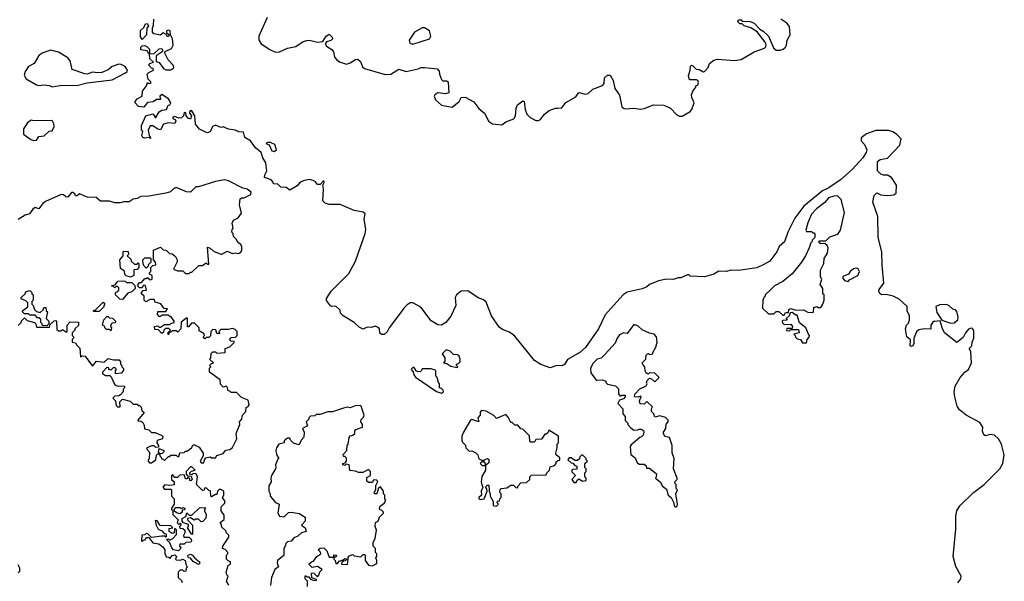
# Model space of a CAD drawing. Extents: x 2494106 to 2685573, y 758056 to 915185.
# Tile 212 of 256: x 2585518 to 2593049, y 822595 to 826891. Entities that reach past the tile are written whole.
import ezdxf

# ---------------------------------------------------------------- set-up
doc = ezdxf.new("R2010")
doc.units = 0

msp = doc.modelspace()

# ---------------------------------------------------------------- linework, layer by layer
at = {"layer": '0CON05XD'}
for points in [[(2592694, 822584), (2592717.5, 822615), (2592718.6, 822635), (2592677.4, 822707.4), (2592658.5, 822785), (2592679.1, 822995), (2592678.2, 823095), (2592685.6, 823135), (2592707.8, 823172.2), (2592814.2, 823275), (2592895.5, 823334.5), (2593014.5, 823455.5), (2593037.5, 823495), (2593048.8, 823561.2), (2593028.6, 823645), (2593005, 823684), (2592975, 823714), (2592941.7, 823718.3), (2592905, 823708.8), (2592892.5, 823715), (2592882.3, 823742.3), (2592884, 823775), (2592860.6, 823810.6), (2592756.2, 823865), (2592705, 823906.2), (2592688.6, 823935), (2592670, 824005), (2592665.8, 824045), (2592672.7, 824087.3), (2592710, 824155), (2592746.1, 824193.9), (2592776.2, 824215), (2592796.7, 824265), (2592791.7, 824351.7), (2592780, 824375), (2592800, 824395), (2592802.5, 824425), (2592816.1, 824453.9), (2592815, 824510), (2592805, 824527.5), (2592795, 824532.5), (2592775, 824522.5), (2592752.5, 824495), (2592735, 824460), (2592685, 824422.5), (2592592.5, 824495), (2592573, 824533), (2592558.3, 824588.3), (2592516.7, 824583.3), (2592505, 824582.5), (2592487.5, 824555), (2592487, 824523), (2592435, 824526.2), (2592395, 824517.5), (2592377, 824503), (2592357.5, 824455), (2592357, 824413), (2592350, 824395), (2592335, 824390), (2592330, 824395), (2592331.7, 824441.7), (2592303.8, 824463.8), (2592292.5, 824525), (2592300, 824555), (2592315, 824570), (2592322.5, 824595), (2592322.5, 824625), (2592306.7, 824665), (2592307, 824697), (2592245, 824753.3), (2592200, 824775), (2592145, 824790), (2592110, 824785), (2592096.4, 824796.4), (2592090, 824815), (2592091.7, 824828.3), (2592126.7, 824875), (2592113.8, 825013.8), (2592112.9, 825115), (2592083.8, 825225), (2592081.4, 825385), (2592043.3, 825495), (2592052.5, 825545), (2592073, 825567), (2592105, 825550), (2592154, 825546), (2592205, 825551.2), (2592222.5, 825565), (2592223.3, 825625), (2592185, 825682.5), (2592155, 825702.5), (2592125, 825702.5), (2592105, 825710), (2592080, 825735), (2592080, 825805), (2592098.3, 825821.7), (2592155, 825832.5), (2592248.8, 825931.2), (2592259.3, 825979.3), (2592223.3, 826015), (2592195, 826034), (2592165, 826044.2), (2592065, 826043.8), (2591995, 826016.7), (2591955, 825986.7), (2591954, 825965), (2591978.8, 825935), (2591997.5, 825895), (2591993.3, 825875), (2591965.8, 825834.2), (2591886, 825745), (2591795, 825665.7), (2591706.2, 825605), (2591658.9, 825581.1), (2591515, 825464), (2591447.3, 825372.7), (2591392.5, 825265), (2591368.3, 825191.7), (2591327.5, 825155), (2591310, 825115), (2591255.9, 825044.1), (2591205, 825016.2), (2591156.8, 824993.2), (2591015, 824971.4), (2590956.1, 824973.9), (2590923.6, 824963.6), (2590865, 824966.2), (2590825.9, 824944.1), (2590755, 824923.3), (2590645, 824930), (2590635, 824940), (2590625, 824940), (2590575, 824917.5), (2590555, 824917.5), (2590515, 824902.5), (2590465, 824906.2), (2590405, 824894.2), (2590336.2, 824865), (2590313.7, 824846.3), (2590278.3, 824831.7), (2590163.9, 824806.1), (2590133.9, 824786.1), (2589996.2, 824633.8), (2589944, 824525), (2589845, 824382.5), (2589801.2, 824345), (2589708.3, 824291.7), (2589685, 824252.5), (2589665, 824243.3), (2589625, 824246.7), (2589575, 824228), (2589505, 824253.1), (2589455, 824284.3), (2589305, 824470), (2589265, 824500), (2589210.8, 824520.8), (2589185, 824540), (2589126.6, 824626.6), (2589085, 824730), (2589065, 824747.1), (2589025, 824764.2), (2588945, 824816), (2588895, 824814.3), (2588858, 824785), (2588849.2, 824765), (2588852.5, 824705), (2588815, 824623.8), (2588777.5, 824575), (2588745, 824554.3), (2588715, 824555.8), (2588665, 824587.5), (2588585, 824692.5), (2588525, 824724.3), (2588505, 824724), (2588481.5, 824708.5), (2588455, 824683.8), (2588422.2, 824637.8), (2588343.3, 824535), (2588328, 824502), (2588305, 824483.3), (2588285, 824482.5), (2588273, 824493), (2588270, 824525), (2588255, 824540), (2588237, 824547), (2588205, 824537.5), (2588175, 824540), (2588145, 824522.5), (2588115, 824538.8), (2588075, 824573.8), (2587992.5, 824625), (2587972.5, 824645), (2587968.3, 824668.3), (2587935, 824700), (2587905, 824697.5), (2587895, 824702.5), (2587864, 824744), (2587865, 824757.5), (2587901.2, 824815), (2588035, 824950), (2588087.4, 825042.6), (2588161.1, 825255), (2588164.3, 825285), (2588152.5, 825365), (2588161.2, 825405), (2588145, 825418.8), (2588075, 825431.2), (2587967.9, 825477.9), (2587885, 825478), (2587855, 825486.2), (2587836.4, 825506.4), (2587841.2, 825595), (2587837.5, 825625), (2587847.5, 825645), (2587845, 825660), (2587815, 825630), (2587795, 825630), (2587780, 825650), (2587761.7, 825661.7), (2587735, 825668), (2587695, 825662), (2587661.9, 825648.1), (2587639.3, 825620.7), (2587585, 825587.5), (2587557, 825607), (2587515, 825610), (2587491.7, 825631.7), (2587460, 825635), (2587457, 825647), (2587440, 825665), (2587390, 825685), (2587392.5, 825705), (2587407.5, 825735), (2587401.2, 825795), (2587378, 825835), (2587364.1, 825874.1), (2587320.7, 825910.7), (2587283.9, 825963.9), (2587240.7, 825990.7), (2587230, 826030), (2587195, 826032.5), (2587167, 826047), (2587115, 826053.8), (2587075, 826071.2), (2587055, 826066.7), (2587015, 826084), (2586991.2, 826075), (2586975.8, 826034.2), (2586955, 826026.2), (2586935, 826034), (2586893.3, 826053.3), (2586861.7, 826091.7), (2586856.2, 826155), (2586835, 826192.5), (2586825, 826197.5), (2586817.5, 826185), (2586817.5, 826175), (2586832.5, 826155), (2586825, 826130), (2586807, 826137), (2586790, 826155), (2586787.5, 826177.5), (2586775, 826180), (2586770, 826155), (2586755, 826140), (2586735, 826137.5), (2586705, 826150), (2586690, 826145), (2586690, 826135), (2586706.7, 826126.7), (2586712.5, 826115), (2586705, 826097.5), (2586655, 826102.5), (2586617.5, 826092.5), (2586595, 826047.5), (2586575, 826052.5), (2586535, 826080), (2586515, 826080), (2586500, 826045), (2586507.5, 826005), (2586516.7, 825996.7), (2586517, 825983), (2586505, 825990), (2586474.1, 825984.1), (2586460.5, 825990.5), (2586452.5, 826005), (2586460, 826035), (2586450, 826045), (2586448.3, 826081.7), (2586482.5, 826155), (2586535, 826170), (2586550, 826155), (2586551.7, 826141.7), (2586558.3, 826141.7), (2586583.6, 826186.4), (2586605, 826200), (2586640, 826205), (2586653.3, 826236.7), (2586665, 826240), (2586672.5, 826255), (2586655.9, 826285.9), (2586605, 826317.5), (2586590, 826305), (2586595, 826280), (2586565, 826280), (2586538, 826262), (2586495, 826256.7), (2586467, 826223), (2586426.4, 826226.4), (2586400, 826255), (2586400, 826265), (2586417.5, 826285), (2586453.8, 826306.2), (2586456.7, 826345), (2586487.5, 826385), (2586495, 826410), (2586502.5, 826402.5), (2586520, 826405), (2586520, 826415), (2586500, 826435), (2586493, 826473), (2586505, 826487.5), (2586540, 826505), (2586538.3, 826518.3), (2586525, 826520), (2586502.5, 826545), (2586513, 826557), (2586540, 826565), (2586512, 826592), (2586510, 826630), (2586547, 826633), (2586585, 826666.7), (2586605, 826670), (2586612.5, 826655), (2586607.5, 826645), (2586562.5, 826615), (2586561.7, 826571.7), (2586585, 826562.5), (2586618.3, 826518.3), (2586635, 826506.7), (2586675, 826507.5), (2586697, 826523), (2586695, 826540), (2586654.2, 826584.2), (2586627.5, 826635), (2586631.2, 826648.8), (2586680, 826670), (2586692.5, 826695), (2586687.5, 826745), (2586670, 826775), (2586667.5, 826805), (2586655, 826810), (2586640, 826805), (2586641.7, 826791.7), (2586660, 826775), (2586655, 826762.5), (2586645, 826762.5), (2586638.3, 826778.3), (2586615, 826790), (2586595, 826772.5), (2586543.9, 826783.9), (2586533.3, 826795), (2586532.5, 826825), (2586541.7, 826848.3), (2586542.5, 826895)], [(2586455, 826740), (2586440.7, 826760.7), (2586443, 826807), (2586468.3, 826831.7), (2586480.7, 826859.3), (2586491.7, 826861.7), (2586502.5, 826845), (2586490, 826825), (2586486.7, 826775), (2586455, 826740)], [(2587411.7, 826908.3), (2587345.7, 826765), (2587345.8, 826735.8), (2587365.8, 826705.8), (2587431.7, 826661.7), (2587475, 826642), (2587505.7, 826644.3), (2587565, 826672), (2587630, 826685), (2587687.1, 826722.9), (2587715, 826732.9), (2587735, 826734.2), (2587795, 826720), (2587836.1, 826723.9), (2587862.5, 826765), (2587885, 826780), (2587908.3, 826758.3), (2587910, 826745), (2587897.7, 826732.3), (2587865, 826722.5), (2587853.8, 826705), (2587865, 826688.8), (2587905, 826663.8), (2587917.5, 826645), (2587926.7, 826605), (2587943, 826583), (2587965, 826569.2), (2588018.3, 826551.7), (2588045, 826561.2), (2588085, 826587.5), (2588105, 826590), (2588125, 826570), (2588140.3, 826530.3), (2588155, 826517.5), (2588312.7, 826472.7), (2588356.6, 826473.4), (2588417, 826513), (2588475, 826494), (2588564.5, 826515.5), (2588585, 826525.8), (2588615, 826526), (2588710, 826515), (2588725, 826496.7), (2588727.5, 826475), (2588745, 826432.5), (2588755, 826423.3), (2588783, 826423), (2588796.1, 826416.1), (2588799.3, 826330.7), (2588775, 826323.3), (2588715, 826332), (2588693.5, 826316.5), (2588688.6, 826305), (2588698.3, 826278.3), (2588745, 826236.2), (2588825, 826222), (2588878.8, 826265), (2588893.9, 826296.1), (2588925, 826298.8), (2588992.1, 826262.1), (2589030.3, 826210.3), (2589075, 826173.3), (2589103.8, 826115), (2589135, 826093.3), (2589205, 826086.7), (2589235, 826110), (2589296.8, 826133.2), (2589311.2, 826155), (2589316.4, 826213.6), (2589325, 826240), (2589365, 826270), (2589376.7, 826265), (2589384.1, 826204.1), (2589397.7, 826167.7), (2589421.5, 826141.5), (2589465, 826120.8), (2589485, 826120), (2589501.7, 826128.3), (2589532.4, 826167.6), (2589566.7, 826195), (2589615, 826214), (2589634.2, 826214.2), (2589665, 826216.7), (2589695, 826257.5), (2589770.5, 826299.5), (2589795, 826333.3), (2589842.3, 826322.3), (2589865, 826326.2), (2589901.7, 826358.3), (2589975, 826387.5), (2589987, 826403), (2589990, 826445), (2590013.3, 826466.7), (2590035, 826467.5), (2590056.4, 826426.4), (2590070, 826365), (2590105, 826312.5), (2590124, 826225), (2590135, 826214), (2590148.8, 826208.8), (2590215, 826214.3), (2590265, 826207.5), (2590295, 826212.5), (2590365, 826238.6), (2590445, 826238.1), (2590494.6, 826214.6), (2590545, 826162), (2590565, 826152), (2590585, 826154), (2590645, 826188), (2590659.2, 826205), (2590676.7, 826255), (2590658.8, 826295), (2590656.7, 826315), (2590667.5, 826345), (2590690, 826375), (2590690, 826385), (2590705, 826392.5), (2590710.7, 826409.3), (2590705, 826426.7), (2590695, 826430), (2590641.7, 826431.7), (2590633.3, 826465), (2590646.1, 826503.9), (2590647.5, 826535), (2590655, 826542.5), (2590665, 826540), (2590692.3, 826512.3), (2590715, 826508.8), (2590745, 826491.2), (2590755, 826493.8), (2590784.2, 826525), (2590794.4, 826555.6), (2590828.3, 826581.7), (2590855, 826589.2), (2590985, 826578.1), (2591035, 826585.6), (2591135.5, 826644.5), (2591215, 826672.5), (2591225, 826683.3), (2591227.3, 826697.3), (2591220, 826720), (2591158, 826798), (2591109.5, 826829.5), (2591060, 826845), (2591045, 826860), (2591025, 826860), (2591010, 826875), (2591015, 826890), (2591035, 826890), (2591045, 826880), (2591105, 826876.7), (2591135, 826863.3), (2591178.3, 826818.3), (2591205, 826803.3), (2591245.5, 826765.5), (2591284.3, 826675), (2591305, 826658), (2591335, 826657.5), (2591356.7, 826665), (2591375, 826680), (2591383.3, 826695), (2591386.7, 826735), (2591411.2, 826775), (2591405, 826837.5), (2591385.5, 826865.5), (2591340, 826895)], [(2588525, 826703.3), (2588652.5, 826745), (2588663.3, 826765), (2588652.5, 826805), (2588615, 826827.5), (2588595, 826827.5), (2588537.5, 826795), (2588497, 826733), (2588500.7, 826710.7), (2588525, 826703.3)], [(2585765, 826377.5), (2585795, 826383.3), (2585845, 826390), (2585955, 826387.5), (2586035, 826406.7), (2586225, 826430), (2586327.5, 826485), (2586340, 826495), (2586342.5, 826505), (2586324, 826534), (2586295, 826548.8), (2586275, 826550), (2586226.1, 826533.9), (2586193.6, 826506.4), (2586145, 826487.5), (2586115, 826484), (2586075, 826490), (2586035, 826473.8), (2586015, 826475.7), (2585919.2, 826509.2), (2585902.5, 826575), (2585885, 826600), (2585813.6, 826643.6), (2585755, 826657.5), (2585695, 826636.7), (2585664.1, 826615.9), (2585627.5, 826555), (2585585, 826532.5), (2585560, 826495), (2585553, 826467), (2585568.3, 826438.3), (2585645, 826393.3), (2585665, 826387.5), (2585705, 826392.5), (2585746.4, 826386.4), (2585765, 826377.5)], [(2586510, 826630), (2586505, 826630), (2586491.7, 826651.7), (2586445, 826660), (2586445, 826680), (2586455, 826690), (2586475, 826692.5), (2586493, 826683), (2586510, 826665), (2586510, 826630)], [(2585625, 825967.5), (2585645, 825970), (2585665, 825997.5), (2585705, 826002.5), (2585743, 826037), (2585765, 826040), (2585782.5, 826075), (2585780, 826095), (2585765, 826120), (2585625, 826117.5), (2585605, 826122.5), (2585577, 826103), (2585546.7, 826055), (2585547.5, 826015), (2585602.5, 825975), (2585625, 825967.5)], [(2587465, 825883.3), (2587482.5, 825895), (2587470, 825935), (2587435, 825952.5), (2587415, 825952.5), (2587400, 825945), (2587425, 825932.5), (2587447, 825887), (2587465, 825883.3)], [(2586925, 823500), (2586930, 823525), (2586941.7, 823538.3), (2586975, 823547.5), (2586985, 823540), (2587015, 823540), (2587025, 823557.5), (2587075, 823572.5), (2587095, 823597.5), (2587125, 823602.5), (2587145, 823617.5), (2587177.5, 823685), (2587172.5, 823725), (2587202.5, 823795), (2587200, 823815), (2587217.5, 823835), (2587223, 823867), (2587247.5, 823895), (2587250, 823925), (2587265, 823932.5), (2587272.5, 823945), (2587265, 823980), (2587215, 824000), (2587175, 824040), (2587135, 824040), (2587125, 824050), (2587111.7, 824051.7), (2587108.3, 824078.3), (2587097.5, 824087.5), (2587075, 824080), (2587053, 824103), (2587050, 824135), (2586970, 824195), (2586970, 824225), (2586980, 824235), (2586970, 824245), (2586981.7, 824258.3), (2587000, 824265), (2586970, 824295), (2586980, 824305), (2586981.7, 824338.3), (2586995, 824350), (2587015, 824350), (2587025, 824340), (2587090, 824345), (2587090, 824375), (2587125, 824387.5), (2587158.3, 824421.7), (2587158.3, 824428.3), (2587135, 824432.5), (2587123.6, 824446.4), (2587135, 824460), (2587168.3, 824461.7), (2587180, 824475), (2587180, 824505), (2587165, 824520), (2587145, 824527.5), (2587115, 824520), (2587055, 824520), (2587040, 824505), (2587048.3, 824491.7), (2587025, 824490), (2587018.3, 824518.3), (2586995, 824520), (2586980, 824505), (2586978.3, 824471.7), (2586965, 824460), (2586945, 824460), (2586935, 824450), (2586920, 824465), (2586930, 824475), (2586928.3, 824488.3), (2586891.7, 824511.7), (2586890, 824535), (2586855, 824570), (2586831.7, 824568.3), (2586808.3, 824541.7), (2586801.7, 824541.7), (2586800, 824605), (2586795, 824610), (2586751.7, 824578.3), (2586750, 824525), (2586728.3, 824501.7), (2586715, 824510), (2586685, 824510), (2586675, 824500), (2586660, 824500), (2586655, 824480), (2586650, 824495), (2586670, 824515), (2586658.3, 824528.3), (2586631.7, 824528.3), (2586620, 824515), (2586618.3, 824501.7), (2586605, 824490), (2586578.3, 824518.3), (2586551.7, 824521.7), (2586550, 824545), (2586575, 824550), (2586585, 824540), (2586595, 824540), (2586625, 824560), (2586665, 824560), (2586673, 824567), (2586700, 824575), (2586700, 824585), (2586675, 824620), (2586665, 824620), (2586655, 824630), (2586605, 824630), (2586595, 824620), (2586585, 824620), (2586572.5, 824635), (2586575, 824660), (2586635, 824660), (2586648.3, 824678.3), (2586621.7, 824681.7), (2586598.3, 824718.3), (2586555, 824730), (2586545, 824750), (2586515, 824750), (2586481.7, 824731.7), (2586470, 824745), (2586470, 824775), (2586450, 824795), (2586450, 824805), (2586461.7, 824818.3), (2586487, 824823), (2586480, 824855), (2586475, 824860), (2586461.7, 824858.3), (2586455, 824840), (2586435, 824840), (2586420, 824855), (2586435, 824880), (2586448.3, 824881.7), (2586475, 824910), (2586485, 824910), (2586495, 824920), (2586515, 824900), (2586530, 824905), (2586530, 824935), (2586510, 824945), (2586510, 824955), (2586520, 824965), (2586520, 824995), (2586535, 825010), (2586560, 825015), (2586556.7, 825036.7), (2586540, 825055), (2586541.7, 825128.3), (2586595, 825150), (2586615, 825130), (2586638.3, 825128.3), (2586662.5, 825102.5), (2586685, 825100), (2586709.3, 825079.3), (2586722.5, 825055), (2586721.7, 825038.3), (2586693, 824983), (2586725, 824970), (2586765, 824970), (2586785, 824950), (2586815, 824950), (2586825, 824960), (2586835, 824960), (2586888.3, 825011.7), (2586915, 825010), (2586945, 825030), (2586955, 825020), (2586965, 825020), (2586955, 825150), (2586975, 825142.5), (2587000.5, 825120.5), (2587055, 825097.5), (2587065, 825097.5), (2587105, 825120), (2587145, 825103.3), (2587165, 825107.5), (2587195, 825102.5), (2587205, 825107.5), (2587216.4, 825123.6), (2587217.5, 825155), (2587207.5, 825175), (2587187, 825187), (2587175, 825210), (2587153, 825233), (2587150, 825255), (2587140, 825265), (2587143, 825287), (2587150, 825295), (2587142.5, 825335), (2587153.6, 825356.4), (2587190, 825375), (2587215, 825410), (2587200, 825475), (2587205, 825520), (2587213, 825527), (2587235, 825527.5), (2587285, 825552.5), (2587287.5, 825572.5), (2587257.5, 825595), (2587225, 825602), (2587115, 825658), (2587085, 825666), (2587015.9, 825654.1), (2586885, 825613.3), (2586865, 825612.5), (2586825, 825572.5), (2586793.6, 825573.6), (2586715, 825606.7), (2586695, 825597.5), (2586670, 825575), (2586635, 825563.3), (2586505, 825540), (2586445, 825537.5), (2586415, 825522.5), (2586385, 825517.5), (2586355, 825497.5), (2586315, 825497.5), (2586285, 825490), (2586245, 825490), (2586205, 825502.5), (2586135, 825502.5), (2586101.7, 825531.7), (2586035, 825532.5), (2585975, 825560), (2585957, 825543), (2585945, 825542.5), (2585938.3, 825558.3), (2585925, 825570), (2585915, 825570), (2585885, 825532.5), (2585870, 825535), (2585851.7, 825551.7), (2585835, 825552.5), (2585715, 825501.2), (2585694.3, 825485.7), (2585665, 825443.3), (2585635, 825453.3), (2585618.3, 825441.7), (2585593.6, 825406.4), (2585560, 825395), (2585505, 825362.5)], [(2591365, 824630), (2591375, 824650), (2591398.3, 824651.7), (2591400, 824675), (2591415, 824682.5), (2591455, 824670), (2591511.7, 824671.7), (2591545, 824652.5), (2591585, 824650), (2591590, 824655), (2591591.7, 824688.3), (2591615, 824697.5), (2591625, 824690), (2591645, 824690), (2591660, 824715), (2591670, 824745), (2591670, 824785), (2591660, 824795), (2591660, 824835), (2591640, 824865), (2591652.5, 824905), (2591642.5, 824925), (2591642.5, 824975), (2591667.5, 825025), (2591670, 825065), (2591697.5, 825105), (2591701.2, 825145), (2591695, 825162.5), (2591675, 825180), (2591645, 825177.5), (2591632.5, 825185), (2591630, 825195), (2591635, 825200), (2591685, 825200), (2591715, 825230), (2591775, 825250), (2591795, 825280), (2591827.5, 825415), (2591800, 825515), (2591772.5, 825542.5), (2591745, 825542), (2591705, 825527.5), (2591676.7, 825493.3), (2591612, 825445), (2591575, 825403.3), (2591545, 825337.5), (2591531.7, 825281.7), (2591535, 825270), (2591575, 825270), (2591585, 825260), (2591595, 825260), (2591600, 825255), (2591600, 825225), (2591580, 825205), (2591580, 825195), (2591570, 825185), (2591557.5, 825145), (2591527.5, 825085), (2591497.5, 825035), (2591425, 824947.5), (2591355, 824887.5), (2591290, 824855), (2591260, 824825), (2591220, 824785), (2591220, 824775), (2591210, 824765), (2591202.5, 824745), (2591200, 824685), (2591245, 824640), (2591285, 824640), (2591305, 824660), (2591325, 824660), (2591355, 824630), (2591365, 824630)], [(2586365, 824922.5), (2586331.7, 824931.7), (2586323, 824943), (2586318.3, 824968.3), (2586288.3, 824988.3), (2586282.5, 825055), (2586310, 825085), (2586310, 825115), (2586315, 825120), (2586348.3, 825118.3), (2586350, 825095), (2586340, 825085), (2586368.3, 825058.3), (2586370, 825045), (2586395, 825020), (2586415, 825020), (2586425, 825030), (2586430, 825025), (2586430, 824995), (2586415, 824980), (2586391.7, 824978.3), (2586390, 824935), (2586365, 824922.5)], [(2586485, 824990), (2586470, 825005), (2586463, 825023), (2586460, 825055), (2586475, 825070), (2586515, 825070), (2586520, 825065), (2586520, 825035), (2586501.7, 825018.3), (2586498.3, 825001.7), (2586485, 824990)], [(2591855, 824887.5), (2591865, 824900), (2591927.5, 824935), (2591942.5, 824965), (2591930, 824985), (2591915, 824990), (2591895, 824986.2), (2591870, 824965), (2591856.7, 824943.3), (2591813.9, 824926.1), (2591812.5, 824915), (2591827, 824897), (2591855, 824887.5)], [(2586305, 824750), (2586282.5, 824752.5), (2586250, 824785), (2586250, 824805), (2586268.3, 824811.7), (2586277, 824823), (2586275, 824840), (2586265, 824850), (2586255, 824850), (2586245, 824840), (2586235, 824850), (2586221.7, 824851.7), (2586221.7, 824858.3), (2586248.3, 824861.7), (2586268.3, 824891.7), (2586305, 824892.5), (2586325, 824890), (2586335, 824880), (2586375, 824880), (2586398.3, 824858.3), (2586400, 824835), (2586375, 824810), (2586345, 824800), (2586305, 824750)], [(2585725, 824550), (2585691.7, 824551.7), (2585690, 824565), (2585680, 824575), (2585678.3, 824598.3), (2585665, 824610), (2585655, 824610), (2585635, 824630), (2585595, 824630), (2585585, 824640), (2585555, 824640), (2585540, 824655), (2585540, 824665), (2585580, 824695), (2585580, 824725), (2585565, 824740), (2585530, 824755), (2585530, 824765), (2585560, 824795), (2585565, 824810), (2585595, 824820), (2585610, 824805), (2585610, 824795), (2585620, 824785), (2585620, 824745), (2585610, 824735), (2585610, 824715), (2585620, 824705), (2585630, 824675), (2585645, 824660), (2585675, 824650), (2585698.3, 824671.7), (2585701.7, 824688.3), (2585718.3, 824688.3), (2585720, 824665), (2585730, 824655), (2585720, 824605), (2585740, 824585), (2585740, 824565), (2585725, 824550)], [(2586125, 824660), (2586085, 824660), (2586080, 824665), (2586098.3, 824671.7), (2586155, 824730), (2586170, 824715), (2586160, 824705), (2586160, 824695), (2586125, 824660)], [(2592640.7, 824570.7), (2592665, 824573.3), (2592692.5, 824595), (2592696.7, 824615), (2592685, 824660), (2592675, 824672.5), (2592655, 824676.7), (2592625, 824703.8), (2592605, 824712), (2592555, 824708.8), (2592525, 824697.5), (2592532.3, 824652.3), (2592571.7, 824591.7), (2592640.7, 824570.7)], [(2585505, 824552.5), (2585530, 824575), (2585531.7, 824588.3), (2585555, 824610), (2585575, 824590), (2585630, 824575), (2585640, 824565), (2585645, 824540), (2585745, 824540), (2585751.7, 824558.3), (2585781.7, 824588.3), (2585795, 824590), (2585800, 824585), (2585801.7, 824521.7), (2585815, 824510), (2585835, 824510), (2585845, 824520), (2585875, 824500), (2585880, 824505), (2585880, 824555), (2585905, 824580), (2585968.3, 824578.3), (2585968.3, 824551.7), (2585940, 824525), (2585940, 824515), (2585920, 824495), (2585920, 824475), (2585930, 824465), (2585930, 824455), (2585920, 824445), (2585920, 824425), (2585945, 824420), (2585955, 824400), (2585978.3, 824378.3), (2585981.7, 824311.7), (2585995, 824320), (2586018.3, 824318.3), (2586075, 824240), (2586105, 824280), (2586165, 824270), (2586195, 824300), (2586235, 824290), (2586278.3, 824288.3), (2586290, 824275), (2586290, 824255), (2586300, 824245), (2586300, 824235), (2586311.7, 824221.7), (2586311.7, 824208.3), (2586295, 824187.5), (2586251.7, 824181.7), (2586250, 824205), (2586257.5, 824215), (2586245, 824230), (2586231.7, 824228.3), (2586215, 824210), (2586200, 824215), (2586198.3, 824228.3), (2586185, 824230), (2586150, 824195), (2586150, 824185), (2586175, 824170), (2586208.3, 824168.3), (2586218.3, 824158.3), (2586243, 824103), (2586255, 824092.5), (2586275, 824087.5), (2586315, 824090), (2586320, 824085), (2586320, 824075), (2586310, 824065), (2586310, 824045), (2586289.3, 824020.7), (2586275, 824012.5), (2586245, 824010), (2586230, 823995), (2586250, 823975), (2586255, 823940), (2586265, 823930), (2586285, 823930), (2586283, 823967), (2586305, 823987.5), (2586361.7, 823971.7), (2586385, 823950), (2586415, 823950), (2586425, 823940), (2586435, 823940), (2586447, 823927), (2586451.7, 823901.7), (2586470, 823885), (2586421.7, 823828.3), (2586421.7, 823821.7), (2586445, 823820), (2586459.3, 823809.3), (2586469.3, 823789.3), (2586471.7, 823761.7), (2586505, 823752.5), (2586525, 823732.5), (2586555, 823732.5), (2586605, 823710), (2586611.7, 823701.7), (2586610, 823685), (2586568.3, 823671.7), (2586567.5, 823655), (2586580, 823635), (2586578.3, 823621.7), (2586558.3, 823618.3), (2586545, 823630), (2586525, 823630), (2586490, 823615), (2586490, 823605), (2586511.7, 823581.7), (2586507.5, 823532.5), (2586500, 823525), (2586500, 823515), (2586511.7, 823501.7), (2586525, 823500), (2586560, 823525), (2586565, 823560), (2586575, 823570), (2586590, 823570), (2586580, 823585), (2586585, 823610), (2586620, 823595), (2586620, 823585), (2586608.3, 823571.7), (2586590, 823570), (2586590, 823555), (2586600, 823545), (2586601.7, 823531.7), (2586615, 823530), (2586625, 823520), (2586655, 823550), (2586665, 823550), (2586675, 823560), (2586715, 823560), (2586725, 823550), (2586735, 823550), (2586741.7, 823578.3), (2586775, 823580), (2586785, 823590), (2586795, 823590), (2586833, 823617), (2586845, 823640), (2586855, 823640), (2586890, 823620), (2586920, 823575), (2586920, 823555), (2586897.5, 823515), (2586905, 823500), (2586925, 823500)], [(2586215, 824510), (2586205, 824520), (2586181.7, 824521.7), (2586170, 824535), (2586170, 824545), (2586150, 824555), (2586160, 824595), (2586185, 824620), (2586195, 824620), (2586205, 824610), (2586228.3, 824608.3), (2586250, 824585), (2586248.3, 824571.7), (2586225, 824570), (2586218.3, 824561.7), (2586212.5, 824545), (2586220, 824535), (2586215, 824510)], [(2591535, 824420), (2591540, 824445), (2591557, 824463), (2591560, 824475), (2591550, 824485), (2591530, 824535), (2591482.5, 824572.5), (2591465, 824630), (2591455, 824630), (2591425, 824650), (2591411.7, 824648.3), (2591402.5, 824625), (2591380, 824605), (2591388.3, 824591.7), (2591355, 824590), (2591350, 824585), (2591351.7, 824571.7), (2591365, 824560), (2591415, 824562.5), (2591430, 824545), (2591425, 824530), (2591385, 824530), (2591383, 824513), (2591405, 824510), (2591415, 824520), (2591475, 824520), (2591480, 824495), (2591440, 824485), (2591450, 824475), (2591451.7, 824461.7), (2591465, 824450), (2591490, 824445), (2591505, 824420), (2591535, 824420)], [(2590535, 823162.5), (2590547, 823173), (2590550, 823185), (2590537.5, 823265), (2590550, 823295), (2590540, 823305), (2590540, 823335), (2590530, 823345), (2590530, 823355), (2590547, 823373), (2590547.5, 823385), (2590517.5, 823455), (2590522.5, 823535), (2590508.3, 823578.3), (2590507.5, 823635), (2590487.5, 823695), (2590451.7, 823701.7), (2590442.5, 823725), (2590442.5, 823735), (2590460, 823765), (2590463.6, 823796.4), (2590477.5, 823815), (2590477, 823827), (2590457, 823847), (2590415, 823860), (2590375, 823850), (2590367, 823877), (2590350, 823895), (2590350, 823915), (2590358.3, 823928.3), (2590315, 823970), (2590295, 823950), (2590263.6, 823953.6), (2590257.5, 823975), (2590270, 824005), (2590265, 824010), (2590247.5, 824002.5), (2590220, 824005), (2590223, 824027), (2590261.7, 824068.3), (2590310, 824090), (2590317.5, 824105), (2590312.5, 824115), (2590318.3, 824131.7), (2590335, 824150), (2590350, 824145), (2590375, 824120), (2590410, 824155), (2590375, 824187.5), (2590335, 824190), (2590325, 824180), (2590310.7, 824190.7), (2590302.5, 824205), (2590300, 824235), (2590283, 824253), (2590280, 824265), (2590307, 824293), (2590310, 824325), (2590320, 824335), (2590327, 824337), (2590335, 824330), (2590360, 824335), (2590360, 824345), (2590382.5, 824385), (2590392.5, 824425), (2590387.5, 824465), (2590370, 824485), (2590335, 824492.5), (2590278.3, 824518.3), (2590245, 824550), (2590215, 824560), (2590165, 824490), (2590135, 824496.2), (2590105, 824480), (2590086.7, 824455), (2590073.6, 824416.4), (2589995, 824332.5), (2589965, 824302.5), (2589935, 824293.3), (2589905, 824262.5), (2589883.3, 824225), (2589885, 824190), (2589920.7, 824140.7), (2589933, 824133), (2589976.4, 824136.4), (2590000, 824125), (2590000, 824115), (2590015, 824102.5), (2590075, 824090), (2590097, 824067), (2590098.3, 824028.3), (2590111.7, 824011.7), (2590125, 824020), (2590148.3, 824018.3), (2590150, 824005), (2590135, 823990), (2590105, 823980), (2590092.5, 823955), (2590130, 823915), (2590130, 823875), (2590150, 823855), (2590150, 823825), (2590170, 823805), (2590170, 823795), (2590190.7, 823770.7), (2590215, 823750), (2590247, 823753), (2590255, 823760), (2590275, 823757.5), (2590288.3, 823748.3), (2590292.5, 823735), (2590287, 823713), (2590275, 823700), (2590260, 823695), (2590195, 823640), (2590187.5, 823625), (2590192.5, 823565), (2590225, 823540), (2590240, 823505), (2590255, 823490), (2590295, 823490), (2590308.3, 823478.3), (2590311.7, 823461.7), (2590335, 823460), (2590388.3, 823418.3), (2590387, 823393), (2590380, 823385), (2590416.4, 823356.4), (2590433.6, 823323.6), (2590465, 823300), (2590477.5, 823255), (2590500, 823235), (2590520, 823195), (2590523, 823173), (2590535, 823162.5)], [(2588865, 824230), (2588870, 824235), (2588860, 824245), (2588860, 824255), (2588875, 824260), (2588887.5, 824275), (2588887.5, 824295), (2588878.3, 824318.3), (2588867, 824327), (2588835, 824330), (2588810, 824355), (2588780, 824365), (2588750, 824335), (2588770, 824305), (2588770, 824275), (2588760, 824265), (2588785, 824260), (2588815, 824240), (2588865, 824230)], [(2588745, 824033.3), (2588760, 824045), (2588757, 824057), (2588745, 824070), (2588730, 824075), (2588730, 824105), (2588720, 824115), (2588710, 824155), (2588700, 824165), (2588700, 824205), (2588695, 824210), (2588665, 824220), (2588595, 824220), (2588585, 824200), (2588565, 824197.5), (2588550, 824205), (2588535, 824230), (2588525, 824230), (2588515, 824220), (2588512.5, 824215), (2588528.3, 824198.3), (2588532.5, 824175), (2588545, 824157.5), (2588705, 824047.5), (2588745, 824033.3)], [(2587720, 822555), (2587720, 822595), (2587700, 822615), (2587700, 822635), (2587705, 822640), (2587715, 822630), (2587728.3, 822628.3), (2587741.7, 822611.7), (2587763, 822603), (2587788.3, 822601.7), (2587788.3, 822608.3), (2587751.7, 822621.7), (2587750, 822655), (2587755, 822660), (2587768.3, 822658.3), (2587795, 822630), (2587807, 822643), (2587813, 822667), (2587830, 822685), (2587795, 822707.5), (2587755, 822700), (2587730, 822725), (2587750, 822745), (2587765, 822750), (2587790, 822785), (2587820, 822805), (2587818.3, 822818.3), (2587800, 822835), (2587815, 822847.5), (2587845, 822850), (2587867, 822827), (2587885, 822780), (2587920, 822780), (2587921.7, 822798.3), (2587940, 822795), (2587935, 822780), (2587920, 822780), (2587920, 822765), (2587930, 822755), (2587935, 822730), (2587948.3, 822731.7), (2587961.7, 822748.3), (2587991.7, 822758.3), (2588005, 822770), (2588020, 822765), (2588008.3, 822751.7), (2587995, 822750), (2587981.7, 822738.3), (2587980, 822725), (2588025, 822722.5), (2588031.7, 822788.3), (2588065, 822800), (2588075, 822790), (2588127.5, 822782.5), (2588145, 822800), (2588155, 822800), (2588160, 822795), (2588160, 822755), (2588185, 822717.5), (2588215, 822712.5), (2588248.3, 822731.7), (2588250, 822755), (2588242.5, 822775), (2588250, 822785), (2588250, 822805), (2588240, 822815), (2588240, 822845), (2588222.5, 822865), (2588222.5, 822895), (2588237, 822923), (2588247, 822987), (2588237.5, 823015), (2588240, 823045), (2588260, 823055), (2588270, 823085), (2588300, 823115), (2588300, 823125), (2588285, 823140), (2588271.7, 823141.7), (2588270, 823155), (2588275, 823170), (2588306.7, 823193.3), (2588317.5, 823215), (2588310, 823225), (2588310, 823255), (2588300, 823265), (2588300, 823285), (2588278.3, 823318.3), (2588261.7, 823308.3), (2588250, 823265), (2588232.5, 823265), (2588230, 823275), (2588241.7, 823298.3), (2588243, 823327), (2588258.3, 823358.3), (2588245, 823370), (2588221.7, 823368.3), (2588215, 823350), (2588185, 823350), (2588171.7, 823361.7), (2588171.7, 823388.3), (2588200, 823405), (2588200, 823435), (2588185, 823450), (2588141.7, 823428.3), (2588108.3, 823428.3), (2588085, 823437.5), (2588041.7, 823441.7), (2588037, 823487), (2588015, 823490), (2588005, 823480), (2587990, 823485), (2587990, 823495), (2588008.3, 823501.7), (2588017.5, 823515), (2588017, 823537), (2588005, 823550), (2587995, 823550), (2587992.5, 823565), (2588020, 823595), (2588022.5, 823635), (2588030, 823645), (2588037.5, 823695), (2588045, 823707.5), (2588067, 823713), (2588080, 823725), (2588080, 823745), (2588090, 823755), (2588140, 823775), (2588140, 823795), (2588127.5, 823815), (2588128.3, 823831.7), (2588148.3, 823851.7), (2588152.5, 823865), (2588130, 823935), (2588125, 823940), (2588082.5, 823937.5), (2588045, 823922.5), (2588025, 823927.5), (2587995, 823920), (2587909.3, 823890.7), (2587875, 823892.5), (2587815, 823870), (2587785, 823870), (2587775, 823860), (2587743, 823857), (2587730, 823845), (2587730, 823835), (2587710, 823815), (2587720, 823785), (2587680, 823765), (2587692.5, 823735), (2587691.7, 823698.3), (2587670, 823675), (2587655, 823640), (2587611.7, 823651.7), (2587590, 823675), (2587585, 823690), (2587565, 823690), (2587541.7, 823668.3), (2587540, 823655), (2587500, 823645), (2587482.5, 823615), (2587477.5, 823595), (2587482.5, 823565), (2587500, 823535), (2587491.7, 823528.3), (2587473.6, 823486.4), (2587477.5, 823465), (2587473.3, 823455), (2587443.3, 823405), (2587437.5, 823385), (2587440, 823355), (2587423.6, 823326.4), (2587423.3, 823285), (2587432.5, 823265), (2587432.5, 823245), (2587475, 823197.5), (2587502.5, 823185), (2587493.3, 823115), (2587505, 823092.5), (2587541.7, 823088.3), (2587575, 823122.5), (2587595, 823123.3), (2587655, 823112.5), (2587700, 823085), (2587700, 823055), (2587672.5, 823025), (2587700, 823005), (2587710, 822975), (2587673, 822967), (2587645, 822940), (2587613.6, 822926.4), (2587595, 822902.5), (2587565, 822896.7), (2587552.5, 822885), (2587551.7, 822868.3), (2587537.5, 822845), (2587537, 822793), (2587490, 822755), (2587487.5, 822735), (2587497.5, 822705), (2587470, 822685), (2587442.5, 822625), (2587436.1, 822563.9)], [(2589165, 823170), (2589180, 823185), (2589170, 823195), (2589171.7, 823208.3), (2589188.3, 823211.7), (2589190, 823225), (2589200, 823235), (2589200, 823265), (2589190, 823275), (2589193, 823297), (2589200, 823305), (2589245, 823310), (2589275, 823330), (2589295, 823330), (2589311.7, 823311.7), (2589325, 823310), (2589330, 823325), (2589351.7, 823348.3), (2589395, 823350), (2589420, 823375), (2589420, 823395), (2589433, 823407), (2589545, 823410), (2589550, 823425), (2589570, 823445), (2589575, 823470), (2589608.3, 823481.7), (2589620, 823495), (2589621.7, 823508.3), (2589635, 823520), (2589648.3, 823521.7), (2589648.3, 823538.3), (2589621.7, 823561.7), (2589617.5, 823575), (2589630, 823615), (2589630, 823645), (2589640, 823655), (2589640, 823705), (2589565, 823750), (2589558.3, 823731.7), (2589545, 823720), (2589535, 823720), (2589508.3, 823681.7), (2589465, 823680), (2589455, 823660), (2589425, 823660), (2589420, 823665), (2589418.3, 823708.3), (2589365, 823760), (2589351.7, 823761.7), (2589328.3, 823788.3), (2589305, 823790), (2589285, 823810), (2589275, 823810), (2589255, 823850), (2589235, 823870), (2589165, 823840), (2589145, 823862.5), (2589085, 823897.5), (2589049.3, 823900.7), (2589040, 823890), (2589038.8, 823865), (2589022.5, 823845), (2589030, 823815), (2588975, 823832.5), (2588965, 823827.5), (2588913, 823737), (2588900, 823705), (2588900, 823675), (2588905, 823660), (2588926.7, 823636.7), (2588930, 823615), (2588955, 823590), (2588975, 823592.5), (2589010, 823575), (2589021.7, 823561.7), (2589030.7, 823530.7), (2589058.3, 823518.3), (2589058.3, 823511.7), (2589040, 823495), (2589055, 823480), (2589080, 823480), (2589080, 823495), (2589070, 823505), (2589070, 823525), (2589095, 823533.3), (2589105.9, 823525.9), (2589105, 823500), (2589080, 823480), (2589080, 823445), (2589053.6, 823396.4), (2589047.5, 823355), (2589053, 823333), (2589060, 823315), (2589047.5, 823285), (2589050, 823255), (2589030, 823235), (2589030, 823225), (2589045, 823220), (2589070, 823225), (2589092.5, 823285), (2589091.7, 823301.7), (2589080, 823315), (2589095, 823330), (2589105, 823330), (2589107.5, 823285), (2589116.7, 823265), (2589117.5, 823245), (2589140, 823205), (2589140, 823175), (2589165, 823170)], [(2589775, 823350), (2589781.7, 823368.3), (2589795, 823380), (2589825, 823360), (2589850, 823365), (2589850, 823385), (2589840, 823395), (2589840, 823425), (2589850, 823435), (2589850, 823455), (2589840, 823465), (2589840, 823495), (2589860, 823515), (2589850, 823525), (2589850, 823535), (2589825, 823560), (2589815, 823560), (2589801.7, 823548.3), (2589798.3, 823531.7), (2589785, 823520), (2589765, 823520), (2589735, 823540), (2589721.7, 823538.3), (2589710, 823525), (2589735, 823500), (2589748.3, 823498.3), (2589765, 823480), (2589780, 823475), (2589778.3, 823451.7), (2589745, 823450), (2589740, 823445), (2589741.7, 823431.7), (2589770, 823405), (2589740, 823375), (2589755, 823350), (2589775, 823350)], [(2587116.7, 822565), (2587100, 822595), (2587112.5, 822635), (2587102.5, 822645), (2587097.5, 822665), (2587113, 822717), (2587130, 822725), (2587130, 822745), (2587111.7, 822751.7), (2587100, 822765), (2587100, 822795), (2587110, 822805), (2587110, 822815), (2587088.3, 822838.3), (2587070, 822845), (2587072.5, 822865), (2587117, 822933), (2587117, 822947), (2587100, 822965), (2587095, 822980), (2587065, 823010), (2587060, 823035), (2587050, 823045), (2587081.7, 823068.3), (2587081.7, 823101.7), (2587060, 823135), (2587060, 823165), (2587085, 823190), (2587090, 823205), (2587070, 823235), (2587080, 823255), (2587080, 823285), (2587057, 823297), (2587043, 823297), (2587030, 823285), (2587025, 823260), (2587015, 823260), (2586985, 823240), (2586980, 823245), (2586978.3, 823288.3), (2586965, 823290), (2586945, 823310), (2586931.7, 823308.3), (2586928.3, 823291.7), (2586915, 823290), (2586870, 823335), (2586877.5, 823395), (2586868.3, 823418.3), (2586845, 823420), (2586835, 823410), (2586820, 823415), (2586820, 823425), (2586831.7, 823438.3), (2586860, 823445), (2586835, 823470), (2586825, 823470), (2586790, 823435), (2586790, 823415), (2586801.7, 823401.7), (2586828.3, 823398.3), (2586837.5, 823375), (2586827, 823363), (2586820, 823365), (2586818.3, 823378.3), (2586805, 823390), (2586795, 823380), (2586785, 823380), (2586775, 823410), (2586743, 823407), (2586725, 823390), (2586705, 823390), (2586688.3, 823408.3), (2586680, 823405), (2586680, 823375), (2586700, 823355), (2586698.3, 823331.7), (2586665, 823327.5), (2586628.3, 823331.7), (2586612.5, 823315), (2586625, 823300), (2586675, 823300), (2586680, 823295), (2586680, 823245), (2586700, 823225), (2586700, 823185), (2586680, 823155), (2586680, 823145), (2586690, 823135), (2586690, 823105), (2586730, 823065), (2586721.7, 823041.7), (2586735, 823030), (2586745, 823040), (2586750, 823035), (2586750, 823025), (2586740, 823015), (2586741.7, 823001.7), (2586765, 823000), (2586780, 822985), (2586780, 822965), (2586770, 822945), (2586773, 822933), (2586798.3, 822931.7), (2586815, 822932.5), (2586828.3, 822918.3), (2586832.5, 822905), (2586826.4, 822893.6), (2586788.3, 822891.7), (2586775, 822880), (2586741.7, 822878.3), (2586740, 822865), (2586750, 822855), (2586745, 822840), (2586731.7, 822828.3), (2586695, 822836.7), (2586680.8, 822850.8), (2586665, 822890), (2586640, 822915), (2586655, 822920), (2586665, 822910), (2586688.3, 822921.7), (2586717, 822953), (2586718.3, 822988.3), (2586701.7, 822998.3), (2586700, 822965), (2586685, 822960), (2586660, 822975), (2586661.7, 822998.3), (2586690, 823005), (2586675, 823020), (2586593, 823023), (2586568.3, 823058.3), (2586555, 823060), (2586562.5, 823025), (2586577.5, 822995), (2586605, 822980), (2586621.7, 822961.7), (2586638.3, 822958.3), (2586638.3, 822931.7), (2586625, 822940), (2586605, 822940), (2586525, 822930), (2586498.3, 822958.3), (2586485, 822960), (2586475, 822950), (2586453, 822947), (2586450, 822905), (2586455, 822900), (2586465, 822910), (2586478.3, 822911.7), (2586485, 822930), (2586505, 822930), (2586535, 822890), (2586582.5, 822882.5), (2586615.9, 822855.9), (2586626.7, 822835), (2586627.5, 822805), (2586641.7, 822781.7), (2586655, 822780), (2586665, 822770), (2586685, 822792.5), (2586705, 822796.7), (2586717.5, 822785), (2586710, 822765), (2586715, 822760), (2586745, 822757.5), (2586765, 822763.3), (2586783.6, 822753.6), (2586787.5, 822725), (2586797.5, 822705), (2586790, 822695), (2586788.3, 822671.7), (2586775, 822670), (2586765, 822680), (2586745, 822680), (2586730, 822665), (2586730, 822625), (2586755, 822600), (2586760, 822585)], [(2586745, 823110), (2586718.3, 823118.3), (2586701.7, 823131.7), (2586700, 823145), (2586711.7, 823158.3), (2586745, 823160), (2586755, 823150), (2586765, 823160), (2586780, 823155), (2586778.3, 823141.7), (2586761.7, 823138.3), (2586760, 823125), (2586745, 823110)], [(2586835, 822952.5), (2586800, 823005), (2586810, 823015), (2586808.3, 823028.3), (2586771.7, 823041.7), (2586760, 823055), (2586760, 823075), (2586788.3, 823091.7), (2586795, 823120), (2586815, 823100), (2586835, 823100), (2586893.3, 823156.7), (2586935, 823160), (2586940, 823155), (2586930, 823145), (2586930, 823135), (2586943.3, 823105), (2586942.5, 823077.5), (2586918.3, 823051.7), (2586905, 823050), (2586885, 823070), (2586865, 823070), (2586852.5, 823062.5), (2586825, 823080), (2586800, 823075), (2586800, 823065), (2586840, 823025), (2586840, 822955), (2586835, 822952.5)], [(2586885, 822724), (2586845, 822746.7), (2586825, 822772.5), (2586810, 822775), (2586803.3, 822785), (2586807.5, 822795), (2586825, 822802.5), (2586840, 822795), (2586853.8, 822773.8), (2586893.6, 822743.6), (2586895, 822732.5), (2586885, 822724)], [(2585505, 822660), (2585518.3, 822671.7), (2585520, 822695), (2585505, 822720)]]:
    msp.add_lwpolyline(points, dxfattribs=at)

doc.saveas('drawing.dxf')
